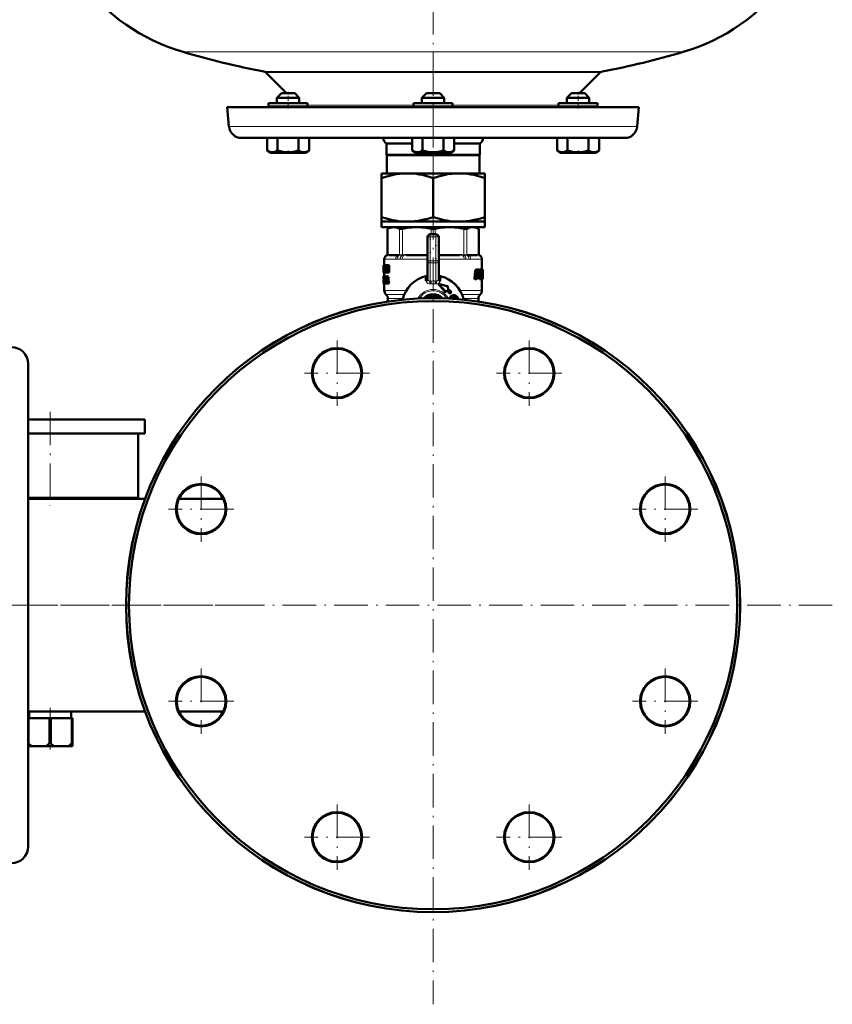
# Model space of a CAD drawing. Extents: x -1976 to 2357, y -1856 to 698.
# Tile 10 of 60: x -1037 to -746, y -377 to -24. Entities that reach past the tile are written whole.
import ezdxf

# ---------------------------------------------------------------- set-up
doc = ezdxf.new("R2010")
doc.units = 0
doc.linetypes.add('DASHDOT', pattern=[18.5, 12, -3, 0.5, -3])

msp = doc.modelspace()

# ---------------------------------------------------------------- linework, layer by layer
at = {"color": 7, "linetype": 'DASHDOT', "lineweight": 18}
for p, q in [((-889.04, 426.63), (-889.04, -77.66)), ((-889.04, -38.81), (-889.04, -84.6)), ((-889.04, -90.84), (-889.04, -376.93)), ((-923.48, -139.03), (-923.48, -162.43)), ((-854.6, -139.03), (-854.6, -162.43)), ((-911.78, -150.73), (-935.18, -150.73)), ((-842.9, -150.73), (-866.3, -150.73)), ((-1026.29, -164.58), (-1026.29, -198.18)), ((-972.19, -187.74), (-972.19, -211.14)), ((-805.89, -187.74), (-805.89, -211.14)), ((-960.49, -199.44), (-983.89, -199.44)), ((-794.19, -199.44), (-817.59, -199.44)), ((-955.12, -233.88), (-1064.28, -233.88)), ((-745.99, -233.88), (-1032.08, -233.88)), ((-972.19, -256.63), (-972.19, -280.03)), ((-805.89, -256.63), (-805.89, -280.03)), ((-960.49, -268.33), (-983.89, -268.33)), ((-794.19, -268.33), (-817.59, -268.33)), ((-923.48, -305.33), (-923.48, -328.73)), ((-854.6, -305.33), (-854.6, -328.73)), ((-911.78, -317.03), (-935.18, -317.03)), ((-842.9, -317.03), (-866.3, -317.03))]:
    msp.add_line(p, q, dxfattribs=at)
at = {"color": 7, "lineweight": 18}
for p, q in [((-978.64, -35.63), (-889.04, -35.63)), ((-889.04, -35.63), (-799.44, -35.63)), ((-889.04, -42.63), (-949.7, -42.63)), ((-948.93, -43.04), (-829.15, -43.04)), ((-828.37, -42.63), (-889.04, -42.63)), ((-948, -54.93), (-947.06, -54.93)), ((-947.06, -54.93), (-934, -54.93)), ((-934, -54.64), (-896.04, -54.64)), ((-896.04, -54.93), (-889.04, -54.93)), ((-889.04, -54.93), (-882.04, -54.93)), ((-882.04, -54.64), (-844.08, -54.64)), ((-844.08, -54.93), (-831.01, -54.93)), ((-831.01, -54.93), (-830.08, -54.93)), ((-962.19, -62.33), (-889.04, -62.33)), ((-889.04, -62.33), (-815.89, -62.33)), ((-905.28, -98.99), (-905.28, -108.28)), ((-901.06, -108.28), (-901.06, -98.99)), ((-899.98, -98.99), (-899.98, -108.28)), ((-891.04, -101.93), (-890.04, -101.93)), ((-890.04, -100.93), (-890.04, -101.93)), ((-890.04, -101.93), (-890.04, -110.52)), ((-888.04, -101.93), (-890.04, -101.93)), ((-889.8, -100.93), (-889.8, -98.99)), ((-888.27, -98.99), (-888.27, -100.93)), ((-888.04, -100.93), (-888.04, -101.93)), ((-888.04, -110.52), (-888.04, -101.93)), ((-888.04, -101.93), (-887.04, -101.93)), ((-878.09, -108.28), (-878.09, -98.99)), ((-877.01, -98.99), (-877.01, -108.28)), ((-872.79, -108.28), (-872.79, -98.99)), ((-905.43, -108.47), (-905.56, -108.48)), ((-905.43, -108.29), (-905.3, -108.28)), ((-905.41, -108.47), (-905.43, -108.47)), ((-905.15, -108.45), (-905.41, -108.47)), ((-905.3, -108.28), (-905.28, -108.28)), ((-905.28, -108.28), (-904.99, -108.25)), ((-904.69, -108.23), (-901.65, -108.23)), ((-901.2, -108.47), (-901.52, -108.45)), ((-901.36, -108.25), (-901.06, -108.28)), ((-901.17, -108.47), (-901.2, -108.47)), ((-901.06, -108.28), (-901.04, -108.28)), ((-900.03, -108.47), (-900.09, -108.47)), ((-900.03, -108.28), (-899.98, -108.28)), ((-899.33, -108.45), (-900.03, -108.47)), ((-899.98, -108.28), (-899.27, -108.25)), ((-898.56, -108.23), (-891.23, -108.23)), ((-891.04, -108.44), (-891.3, -108.43)), ((-891.23, -108.23), (-891.04, -108.23)), ((-887.04, -108.23), (-886.85, -108.23)), ((-886.77, -108.43), (-887.04, -108.44)), ((-886.85, -108.23), (-879.51, -108.23)), ((-878.8, -108.25), (-878.09, -108.28)), ((-878.04, -108.47), (-878.74, -108.45)), ((-878.09, -108.28), (-878.04, -108.28)), ((-877.99, -108.47), (-878.04, -108.47)), ((-877.03, -108.28), (-877.01, -108.28)), ((-877.01, -108.28), (-876.72, -108.25)), ((-876.87, -108.47), (-876.9, -108.47)), ((-876.55, -108.45), (-876.87, -108.47)), ((-876.42, -108.23), (-873.38, -108.23)), ((-873.09, -108.25), (-872.79, -108.28)), ((-872.66, -108.47), (-872.93, -108.45)), ((-872.79, -108.28), (-872.77, -108.28)), ((-872.77, -108.28), (-872.64, -108.29)), ((-872.64, -108.47), (-872.66, -108.47)), ((-872.51, -108.48), (-872.64, -108.47)), ((-906.52, -109.91), (-906.54, -109.88)), ((-906.46, -109.93), (-902.54, -109.93)), ((-900.89, -109.91), (-901.91, -109.91)), ((-900.17, -109.93), (-891.04, -109.93)), ((-891.04, -110.52), (-890.04, -110.52)), ((-890.04, -110.52), (-888.04, -110.52)), ((-890.04, -110.52), (-890.04, -111.23)), ((-890.04, -117.72), (-890.04, -111.23)), ((-888.04, -111.23), (-890.04, -111.23)), ((-888.04, -110.52), (-888.04, -111.23)), ((-888.04, -110.52), (-887.04, -110.52)), ((-888.04, -111.23), (-888.04, -117.72)), ((-887.04, -109.93), (-877.9, -109.93)), ((-876.16, -109.91), (-877.18, -109.91)), ((-875.54, -109.93), (-871.62, -109.93)), ((-871.54, -109.88), (-871.55, -109.91)), ((-905.41, -113.61), (-905.36, -113.61)), ((-890.04, -117.72), (-889.04, -117.69)), ((-888.54, -117.7), (-888.04, -117.72)), ((-906.54, -121.11), (-898.66, -121.11)), ((-905.95, -122.52), (-899.38, -122.52)), ((-905.87, -122.6), (-899.42, -122.6)), ((-890.48, -122.93), (-887.59, -122.93)), ((-890.48, -122.93), (-890.48, -123.43)), ((-887.59, -122.93), (-887.59, -123.43)), ((-882.4, -122.97), (-882.24, -122.97)), ((-881.35, -123.4), (-881.2, -123.4)), ((-879.41, -121.11), (-871.54, -121.11)), ((-878.69, -122.52), (-872.12, -122.52)), ((-878.66, -122.6), (-872.2, -122.6)), ((-905.29, -124.01), (-899.9, -124.01)), ((-891.9, -123.89), (-891.78, -123.68)), ((-891.78, -123.68), (-891.44, -123.88)), ((-886.29, -123.68), (-886.63, -123.88)), ((-886.29, -123.68), (-886.18, -123.89)), ((-882.89, -123.65), (-882.73, -123.65)), ((-881.01, -123.53), (-880.86, -123.53)), ((-880.72, -123.77), (-880.58, -123.77)), ((-880.53, -124.08), (-880.39, -124.08)), ((-878.17, -124.01), (-872.79, -124.01))]:
    msp.add_line(p, q, dxfattribs=at)
at = {"color": 7, "lineweight": 50}
for p, q in [((-941.54, -50.43), (-948.93, -43.04)), ((-829.15, -43.04), (-836.54, -50.43)), ((-943.4, -50.43), (-945, -52.03)), ((-937.53, -52.03), (-945, -52.03)), ((-945, -53.93), (-945, -52.03)), ((-938.92, -50.43), (-943.4, -50.43)), ((-938.6, -50.43), (-938.92, -50.43)), ((-938.6, -50.43), (-937, -52.03)), ((-937, -52.03), (-937.53, -52.03)), ((-937, -53.93), (-937, -52.03)), ((-891.44, -50.43), (-893.04, -52.03)), ((-892.5, -52.03), (-893.04, -52.03)), ((-893.04, -53.93), (-893.04, -52.03)), ((-885.04, -52.03), (-892.5, -52.03)), ((-891.11, -50.43), (-891.44, -50.43)), ((-886.64, -50.43), (-891.11, -50.43)), ((-886.64, -50.43), (-885.04, -52.03)), ((-885.04, -53.93), (-885.04, -52.03)), ((-839.47, -50.43), (-841.08, -52.03)), ((-837.08, -52.03), (-841.08, -52.03)), ((-841.08, -53.93), (-841.08, -52.03)), ((-837.08, -50.43), (-839.47, -50.43)), ((-834.68, -50.43), (-837.08, -50.43)), ((-833.08, -52.03), (-837.08, -52.03)), ((-834.68, -50.43), (-833.08, -52.03)), ((-833.08, -53.93), (-833.08, -52.03)), ((-833.08, -53.93), (-833.08, -52.03)), ((-962.79, -55.43), (-889.04, -55.43)), ((-962.19, -62.33), (-962.79, -55.43)), ((-947.06, -53.93), (-948, -53.93)), ((-948, -54.93), (-948, -53.93)), ((-934, -53.93), (-947.06, -53.93)), ((-945, -55.43), (-943, -55.43)), ((-943, -55.43), (-939, -55.43)), ((-934, -54.93), (-934, -53.93)), ((-889.04, -53.93), (-896.04, -53.93)), ((-896.04, -54.93), (-896.04, -53.93)), ((-893.04, -55.43), (-885.57, -55.43)), ((-892.5, -55.43), (-887.04, -55.43)), ((-882.04, -53.93), (-889.04, -53.93)), ((-889.04, -55.43), (-815.28, -55.43)), ((-882.04, -54.93), (-882.04, -53.93)), ((-831.01, -53.93), (-844.08, -53.93)), ((-844.08, -54.93), (-844.08, -53.93)), ((-839.08, -55.43), (-841.08, -55.43)), ((-837.08, -55.43), (-833.08, -55.43)), ((-837.08, -55.43), (-835.08, -55.43)), ((-835.08, -55.43), (-833.08, -55.43)), ((-830.08, -53.93), (-831.01, -53.93)), ((-830.08, -53.93), (-830.08, -54.93)), ((-830.08, -54.93), (-830.08, -53.93)), ((-815.28, -55.43), (-815.89, -62.33)), ((-957.7, -66.43), (-889.04, -66.43)), ((-948.5, -66.43), (-948.5, -70.97)), ((-944.75, -66.43), (-944.75, -70.97)), ((-937.24, -66.43), (-937.24, -70.97)), ((-933.49, -66.43), (-933.49, -70.96)), ((-933.48, -66.43), (-933.48, -70.96)), ((-896.55, -66.43), (-896.55, -70.96)), ((-892.79, -66.43), (-892.79, -70.97)), ((-889.04, -66.43), (-820.37, -66.43)), ((-885.29, -66.43), (-885.29, -70.97)), ((-881.53, -66.43), (-881.53, -70.97)), ((-844.59, -66.43), (-844.59, -70.96)), ((-840.84, -66.43), (-840.84, -70.96)), ((-833.33, -66.43), (-833.33, -70.97)), ((-829.58, -66.43), (-829.58, -70.97)), ((-829.57, -66.43), (-829.57, -70.97)), ((-905.79, -68.43), (-896.55, -68.43)), ((-905.79, -68.43), (-905.79, -72.43)), ((-881.53, -68.43), (-872.29, -68.43)), ((-872.29, -72.43), (-872.29, -68.43)), ((-948.5, -70.97), (-948.45, -71)), ((-947.17, -71.73), (-948.5, -70.97)), ((-947.17, -71.73), (-948.5, -70.97)), ((-947.17, -71.73), (-935.65, -71.73)), ((-935.65, -71.73), (-934.82, -71.73)), ((-934.82, -71.73), (-933.48, -70.96)), ((-934.82, -71.73), (-933.49, -70.97)), ((-933.53, -70.99), (-933.48, -70.96)), ((-905.79, -72.43), (-872.29, -72.43)), ((-905.66, -72.65), (-905.79, -72.43)), ((-905.66, -72.65), (-872.41, -72.65)), ((-905.66, -79.13), (-905.66, -72.65)), ((-895.21, -71.73), (-896.54, -70.97)), ((-895.21, -71.73), (-894.38, -71.73)), ((-894.38, -71.73), (-882.86, -71.73)), ((-882.86, -71.73), (-881.54, -70.97)), ((-872.29, -72.43), (-872.41, -72.65)), ((-872.41, -72.65), (-872.41, -79.13)), ((-843.25, -71.73), (-844.59, -70.96)), ((-843.25, -71.73), (-844.58, -70.97)), ((-843.25, -71.73), (-843.04, -71.73)), ((-843.04, -71.73), (-837.08, -71.73)), ((-837.08, -71.73), (-830.9, -71.73)), ((-830.9, -71.73), (-829.58, -70.97)), ((-830.9, -71.73), (-829.58, -70.97)), ((-829.62, -70.99), (-829.57, -70.97)), ((-907.54, -79.13), (-907.54, -80.79)), ((-907.54, -79.13), (-898.29, -79.13)), ((-907.54, -94.78), (-907.54, -80.79)), ((-898.29, -79.13), (-889.04, -79.13)), ((-889.04, -79.13), (-879.79, -79.13)), ((-889.04, -80.79), (-889.04, -94.78)), ((-879.79, -79.13), (-870.54, -79.13)), ((-870.54, -80.79), (-870.54, -79.13)), ((-870.54, -94.78), (-870.54, -80.79)), ((-907.54, -94.78), (-907.54, -96.43)), ((-870.54, -96.43), (-870.54, -94.78)), ((-907.54, -96.43), (-898.29, -96.43)), ((-907.54, -96.43), (-907.54, -98.43)), ((-907.54, -98.43), (-889.04, -98.43)), ((-904.34, -98.43), (-905.43, -99.07)), ((-904.34, -98.43), (-903.17, -98.43)), ((-903.17, -98.43), (-894.89, -98.43)), ((-898.29, -96.43), (-889.04, -96.43)), ((-894.89, -98.43), (-883.18, -98.43)), ((-889.04, -96.43), (-879.79, -96.43)), ((-889.04, -98.43), (-870.54, -98.43)), ((-883.18, -98.43), (-874.9, -98.43)), ((-879.79, -96.43), (-870.54, -96.43)), ((-874.9, -98.43), (-873.74, -98.43)), ((-873.74, -98.43), (-872.64, -99.07)), ((-870.54, -96.43), (-870.54, -98.43)), ((-905.28, -98.99), (-905.43, -99.07)), ((-905.43, -108.29), (-905.43, -99.07)), ((-891.04, -110.52), (-891.04, -101.93)), ((-890.04, -100.93), (-888.04, -100.93)), ((-887.04, -101.93), (-887.04, -110.52)), ((-872.64, -99.07), (-872.79, -98.99)), ((-872.64, -108.29), (-872.64, -99.07)), ((-901.84, -108.43), (-904.88, -108.43)), ((-891.3, -108.43), (-898.63, -108.43)), ((-879.44, -108.43), (-886.77, -108.43)), ((-873.2, -108.43), (-876.24, -108.43)), ((-906.82, -112.04), (-906.84, -112.18)), ((-906.84, -112.18), (-906.84, -113.26)), ((-906.82, -112.04), (-906.81, -112.04)), ((-906.81, -112.04), (-906.66, -112.04)), ((-906.81, -114.62), (-906.81, -112.04)), ((-906.76, -112.51), (-906.76, -113.09)), ((-906.76, -112.51), (-906.66, -112.51)), ((-906.36, -112.04), (-906.66, -112.04)), ((-906.66, -112.04), (-906.66, -112.51)), ((-906.36, -112.51), (-906.66, -112.51)), ((-906.54, -109.88), (-906.54, -112.04)), ((-906.46, -112.51), (-906.46, -113.09)), ((-906.36, -112.04), (-906.36, -112.51)), ((-906.35, -112.04), (-906.1, -112.04)), ((-906.35, -112.49), (-906.35, -112.04)), ((-906.35, -112.49), (-906.3, -112.49)), ((-906.3, -114.17), (-906.3, -112.49)), ((-906.16, -112.49), (-906.16, -114.17)), ((-906.16, -112.49), (-906.1, -112.49)), ((-906.1, -112.04), (-905.97, -112.04)), ((-906.1, -112.04), (-906.1, -112.49)), ((-906.1, -112.49), (-905.97, -112.49)), ((-905.97, -112.04), (-905.77, -112.04)), ((-905.97, -114.62), (-905.97, -112.04)), ((-905.8, -112.79), (-905.8, -112.79)), ((-905.77, -112.04), (-905.45, -112.04)), ((-905.45, -112.04), (-905.36, -112.44)), ((-905.36, -112.04), (-905.15, -112.04)), ((-905.36, -113.47), (-905.36, -112.04)), ((-905.15, -112.04), (-904.81, -112.04)), ((-905.15, -112.04), (-905.15, -114.62)), ((-904.81, -112.04), (-904.81, -114.62)), ((-891.04, -117.16), (-891.04, -110.52)), ((-887.04, -117.16), (-887.04, -110.52)), ((-871.54, -109.88), (-871.54, -113.59)), ((-906.84, -113.26), (-906.84, -113.31)), ((-906.84, -113.31), (-906.84, -113.37)), ((-906.84, -113.37), (-906.84, -114.44)), ((-906.84, -114.26), (-906.84, -114.44)), ((-906.84, -114.26), (-906.81, -114.26)), ((-906.83, -116.01), (-906.84, -116.08)), ((-906.84, -116.08), (-906.84, -116.62)), ((-906.84, -116.08), (-906.79, -116.08)), ((-906.83, -113.3), (-906.81, -113.3)), ((-906.83, -116.01), (-906.77, -116.01)), ((-906.82, -114.62), (-906.81, -114.62)), ((-906.82, -115.98), (-906.74, -115.98)), ((-906.81, -114.62), (-906.66, -114.62)), ((-906.76, -113.09), (-906.67, -113.09)), ((-906.76, -113.56), (-906.76, -114.15)), ((-906.76, -113.56), (-906.67, -113.56)), ((-906.76, -114.15), (-906.66, -114.15)), ((-906.74, -115.98), (-906.44, -115.98)), ((-906.7, -116.01), (-906.4, -116.01)), ((-906.37, -113.09), (-906.67, -113.09)), ((-906.67, -113.09), (-906.67, -113.56)), ((-906.37, -113.56), (-906.67, -113.56)), ((-906.67, -116.08), (-906.67, -116.62)), ((-906.67, -116.08), (-906.51, -116.08)), ((-906.35, -114.15), (-906.66, -114.15)), ((-906.66, -114.15), (-906.66, -114.62)), ((-906.35, -114.62), (-906.66, -114.62)), ((-906.54, -114.62), (-906.54, -115.98)), ((-906.51, -116.03), (-906.29, -116.03)), ((-906.51, -116.48), (-906.51, -116.03)), ((-906.46, -113.56), (-906.46, -114.15)), ((-906.4, -116.01), (-906.39, -116.03)), ((-906.37, -113.09), (-906.37, -113.56)), ((-906.35, -114.15), (-906.35, -114.62)), ((-906.35, -114.17), (-906.3, -114.17)), ((-906.35, -114.62), (-906.35, -114.17)), ((-906.35, -114.62), (-906.1, -114.62)), ((-906.29, -116.03), (-905.98, -116.03)), ((-906.29, -116.03), (-906.29, -116.48)), ((-906.16, -114.17), (-906.1, -114.17)), ((-906.1, -114.17), (-905.97, -114.17)), ((-906.1, -114.17), (-906.1, -114.62)), ((-906.1, -114.62), (-905.97, -114.62)), ((-905.98, -116.03), (-905.98, -116.48)), ((-905.97, -114.62), (-905.8, -114.62)), ((-905.8, -113.2), (-905.8, -114.62)), ((-905.8, -114.62), (-905.48, -114.62)), ((-905.74, -116.03), (-905.5, -116.03)), ((-905.17, -116.03), (-905.5, -116.03)), ((-905.48, -114.22), (-905.48, -114.62)), ((-905.41, -113.61), (-905.36, -113.82)), ((-905.38, -114.62), (-905.15, -114.62)), ((-905.36, -113.82), (-905.36, -113.82)), ((-905.15, -114.62), (-904.81, -114.62)), ((-891.67, -116), (-891.62, -116.2)), ((-891.6, -117.64), (-891.62, -116.2)), ((-886.45, -116.2), (-886.49, -116.18)), ((-886.45, -116.2), (-886.47, -117.64)), ((-886.45, -116.2), (-886.4, -116)), ((-873.96, -114.28), (-874.18, -116.71)), ((-873.92, -114.01), (-873.57, -114.01)), ((-873.84, -113.79), (-873.49, -113.79)), ((-873.62, -114.28), (-873.83, -116.71)), ((-873.73, -113.64), (-873.39, -113.64)), ((-873.62, -113.59), (-873.28, -113.59)), ((-873.37, -116.83), (-873.17, -114.51)), ((-873.31, -116.12), (-873.09, -116.12)), ((-873.28, -113.59), (-872.41, -113.59)), ((-873.28, -115.79), (-873.19, -115.79)), ((-873.27, -115.65), (-873.18, -115.65)), ((-873.25, -115.44), (-873.08, -115.44)), ((-873.18, -115.65), (-873.19, -115.79)), ((-873.13, -114.35), (-873.06, -114.28)), ((-873.07, -115.37), (-873.13, -115.44)), ((-873.09, -116.12), (-872.6, -116.12)), ((-873.08, -115.44), (-872.8, -115.44)), ((-873.07, -115.37), (-872.74, -115.37)), ((-873.06, -114.28), (-872.71, -114.28)), ((-873.04, -114.28), (-872.98, -114.35)), ((-872.97, -114.51), (-873.03, -115.2)), ((-873.03, -115.2), (-872.7, -115.2)), ((-872.98, -114.35), (-872.66, -114.35)), ((-872.97, -114.51), (-872.65, -114.51)), ((-872.74, -115.37), (-872.8, -115.44)), ((-872.71, -114.28), (-872.66, -114.35)), ((-872.65, -114.51), (-872.7, -115.2)), ((-872.45, -116.01), (-872.5, -116.71)), ((-872.31, -115.43), (-872.23, -114.28)), ((-872.24, -113.59), (-872.3, -113.7)), ((-872.26, -113.8), (-872, -113.8)), ((-872.24, -113.59), (-871.92, -113.59)), ((-871.92, -113.59), (-871.35, -113.59)), ((-871.8, -115.89), (-871.83, -116.71)), ((-871.8, -115.88), (-871.8, -115.89)), ((-871.8, -115.89), (-871.5, -115.89)), ((-871.79, -115.66), (-871.66, -115.66)), ((-871.79, -115.73), (-871.5, -115.73)), ((-871.77, -115.33), (-871.71, -115.33)), ((-871.76, -115.19), (-871.71, -115.19)), ((-871.75, -114.91), (-871.47, -114.91)), ((-871.75, -114.97), (-871.65, -114.97)), ((-871.74, -114.74), (-871.45, -114.74)), ((-871.73, -114.51), (-871.44, -114.51)), ((-871.71, -114.35), (-871.45, -114.35)), ((-871.71, -115.19), (-871.71, -115.33)), ((-871.67, -114.28), (-871.48, -114.28)), ((-871.66, -115.66), (-871.53, -115.66)), ((-871.65, -114.97), (-871.5, -114.97)), ((-871.54, -113.59), (-871.33, -113.59)), ((-871.53, -115.66), (-871.5, -115.73)), ((-871.5, -115.89), (-871.53, -116.71)), ((-871.48, -114.28), (-871.45, -114.35)), ((-871.44, -114.51), (-871.45, -114.74)), ((-871.37, -113.59), (-871.24, -113.59)), ((-871.32, -113.65), (-871.35, -113.59)), ((-871.35, -116.83), (-871.33, -115.84)), ((-871.33, -115.26), (-871.32, -115.09)), ((-871.33, -115.54), (-871.33, -115.38)), ((-871.3, -113.8), (-871.24, -113.8)), ((-871.3, -114.8), (-871.29, -114.28)), ((-871.24, -113.59), (-871.24, -113.59)), ((-871.24, -113.59), (-871.24, -116.92)), ((-906.84, -116.62), (-906.82, -116.62)), ((-906.83, -117.23), (-906.84, -117.4)), ((-906.84, -117.4), (-906.84, -117.61)), ((-906.84, -117.4), (-906.79, -117.4)), ((-906.84, -117.61), (-906.84, -117.88)), ((-906.84, -117.61), (-906.76, -117.61)), ((-906.84, -117.88), (-906.84, -118.25)), ((-906.84, -117.88), (-906.73, -117.88)), ((-906.84, -118.25), (-906.83, -118.48)), ((-906.84, -118.25), (-906.82, -118.25)), ((-906.82, -117.1), (-906.83, -117.23)), ((-906.83, -117.23), (-906.81, -117.23)), ((-906.83, -118.48), (-906.82, -118.48)), ((-906.83, -118.62), (-906.81, -118.65)), ((-906.83, -118.62), (-906.8, -118.62)), ((-906.81, -116.98), (-906.82, -117)), ((-906.82, -117), (-906.82, -117.1)), ((-906.82, -117.1), (-906.81, -117.1)), ((-906.82, -118.51), (-906.82, -117.93)), ((-906.82, -117.93), (-906.73, -117.93)), ((-906.81, -118.65), (-906.54, -118.65)), ((-906.8, -118.13), (-906.74, -118.13)), ((-906.77, -116.51), (-906.78, -116.59)), ((-906.78, -116.59), (-906.78, -116.7)), ((-906.78, -116.59), (-906.67, -116.59)), ((-906.78, -116.7), (-906.77, -116.82)), ((-906.78, -116.7), (-906.48, -116.7)), ((-906.76, -117.59), (-906.78, -117.5)), ((-906.77, -116.51), (-906.69, -116.51)), ((-906.77, -116.82), (-906.77, -116.91)), ((-906.77, -116.82), (-906.47, -116.82)), ((-906.77, -116.91), (-906.75, -117)), ((-906.77, -116.91), (-906.47, -116.91)), ((-906.77, -118.65), (-906.47, -118.65)), ((-906.76, -116.46), (-906.72, -116.46)), ((-906.74, -117.69), (-906.76, -117.59)), ((-906.75, -117), (-906.73, -117.1)), ((-906.75, -117), (-906.47, -117)), ((-906.73, -117.8), (-906.74, -117.69)), ((-906.74, -118.12), (-906.73, -118.04)), ((-906.73, -117.1), (-906.7, -117.23)), ((-906.73, -117.1), (-906.47, -117.1)), ((-906.73, -118.04), (-906.73, -117.94)), ((-906.73, -118.62), (-906.43, -118.62)), ((-906.69, -116.54), (-906.7, -116.48)), ((-906.7, -117.23), (-906.47, -117.23)), ((-906.67, -116.62), (-906.69, -116.54)), ((-906.69, -118.48), (-906.51, -118.48)), ((-906.68, -117.4), (-906.47, -117.4)), ((-906.67, -116.62), (-906.47, -116.62)), ((-906.66, -117.61), (-906.47, -117.61)), ((-906.66, -118.25), (-906.51, -118.25)), ((-906.65, -117.88), (-906.47, -117.88)), ((-906.54, -118.65), (-906.54, -121.11)), ((-906.51, -116.48), (-906.47, -116.48)), ((-906.51, -118.16), (-906.47, -118.16)), ((-906.51, -118.61), (-906.51, -118.16)), ((-906.51, -118.61), (-906.29, -118.61)), ((-906.48, -116.62), (-906.48, -116.7)), ((-906.48, -116.7), (-906.47, -116.82)), ((-906.47, -118.16), (-906.47, -116.48)), ((-906.47, -116.82), (-906.47, -116.91)), ((-906.42, -118.61), (-906.43, -118.62)), ((-906.34, -116.48), (-906.34, -118.16)), ((-906.34, -116.48), (-906.29, -116.48)), ((-906.34, -118.16), (-906.29, -118.16)), ((-906.29, -116.48), (-905.98, -116.48)), ((-906.29, -118.16), (-905.98, -118.16)), ((-906.29, -118.16), (-906.29, -118.61)), ((-906.29, -118.61), (-906.03, -118.61)), ((-906.03, -116.48), (-906.03, -118.16)), ((-906.03, -118.61), (-905.84, -118.61)), ((-905.98, -118.16), (-905.98, -118.17)), ((-905.78, -118.04), (-905.84, -118.61)), ((-905.52, -118.61), (-905.84, -118.61)), ((-905.78, -118.04), (-905.46, -118.04)), ((-905.74, -117.59), (-905.64, -116.71)), ((-905.74, -117.59), (-905.51, -117.59)), ((-905.64, -116.71), (-905.61, -116.71)), ((-905.63, -116.49), (-905.62, -116.49)), ((-905.61, -116.72), (-905.51, -117.59)), ((-905.46, -118.04), (-905.52, -118.61)), ((-905.39, -118.61), (-905.46, -118.04)), ((-905.39, -118.61), (-905.14, -118.61)), ((-904.81, -118.61), (-905.14, -118.61)), ((-891.04, -116.46), (-891.04, -116.46)), ((-887.05, -118.83), (-887.06, -118.83)), ((-887.06, -118.83), (-887.01, -119.09)), ((-887.04, -116.46), (-887.04, -116.46)), ((-883.93, -120.23), (-883.69, -119.6)), ((-874.18, -116.71), (-873.83, -116.71)), ((-874.08, -117.05), (-873.73, -117.05)), ((-873.73, -117.05), (-873.47, -117.05)), ((-872.5, -116.71), (-872.19, -116.71)), ((-872.42, -117.05), (-872.11, -117.05)), ((-872.11, -117.05), (-871.92, -117.05)), ((-871.83, -116.71), (-871.53, -116.71)), ((-871.79, -117.05), (-871.48, -117.05)), ((-871.54, -117.05), (-871.54, -121.11)), ((-871.48, -117.05), (-871.38, -117.05)), ((-871.38, -117.05), (-871.26, -117.05)), ((-871.35, -116.71), (-871.28, -116.71)), ((-871.26, -117.05), (-871.24, -117.05)), ((-871.24, -117.05), (-871.24, -116.92)), ((-905.87, -122.6), (-905.95, -122.52)), ((-887.59, -123.43), (-890.48, -123.43)), ((-884.69, -121.72), (-884.52, -121.72)), ((-884.21, -120.94), (-884.52, -121.72)), ((-882.93, -122.23), (-883.1, -122.23)), ((-882.42, -121.73), (-882.93, -122.23)), ((-881.76, -122.82), (-881.61, -122.82)), ((-881.55, -123.38), (-881.46, -123.37)), ((-872.2, -122.6), (-872.12, -122.52)), ((-905.58, -125.1), (-905.56, -124.9)), ((-905.56, -124.9), (-905.47, -124.9)), ((-905.47, -124.9), (-905.16, -124.9)), ((-905.47, -124.9), (-905.42, -125.08)), ((-905.29, -124.01), (-905.29, -124.9)), ((-905.16, -124.9), (-905.12, -125.03)), ((-872.79, -124.01), (-872.79, -125.06)), ((-1034.19, -275.35), (-1034.19, -147.38)), ((-1034.19, -167.38), (-1026.29, -167.38)), ((-1026.29, -167.38), (-992.29, -167.38)), ((-992.29, -167.38), (-992.29, -172.38)), ((-1034.19, -172.38), (-1026.29, -172.38)), ((-1026.29, -172.38), (-992.29, -172.38)), ((-994.79, -172.38), (-994.79, -195.38)), ((-1034.2, -195.38), (-1026.29, -195.38)), ((-992.28, -195.83), (-1034.19, -195.83)), ((-1026.29, -195.38), (-994.79, -195.38)), ((-964.21, -195.83), (-980.16, -195.83)), ((-992.28, -271.93), (-1034.19, -271.93)), ((-1034.19, -274.38), (-1034.04, -274.38)), ((-1034.04, -274.38), (-1034.04, -283.38)), ((-1026.53, -274.38), (-1034.04, -274.38)), ((-1033.79, -271.93), (-1033.79, -274.38)), ((-1026.53, -274.38), (-1026.53, -283.38)), ((-1026.53, -274.38), (-1026.04, -274.38)), ((-1026.04, -274.38), (-1026.04, -283.38)), ((-1018.53, -274.38), (-1026.04, -274.38)), ((-1018.79, -271.93), (-1018.79, -274.38)), ((-1018.53, -274.38), (-1018.53, -283.38)), ((-1018.53, -274.38), (-1018.29, -274.38)), ((-1018.29, -274.38), (-1018.29, -283.38)), ((-964.21, -271.93), (-980.16, -271.93)), ((-1034.19, -320.38), (-1034.19, -275.35)), ((-1034.19, -283.38), (-1034.04, -283.38)), ((-1034.19, -284.38), (-1032.83, -284.38)), ((-1027.74, -284.38), (-1032.83, -284.38)), ((-1027.74, -284.38), (-1024.83, -284.38)), ((-1026.53, -283.38), (-1026.04, -283.38)), ((-1019.74, -284.38), (-1024.83, -284.38)), ((-1019.74, -284.38), (-1018.29, -284.38)), ((-1018.53, -283.38), (-1018.29, -283.38)), ((-1018.29, -284.38), (-1018.29, -283.38))]:
    msp.add_line(p, q, dxfattribs=at)
at = {"color": 7, "linetype": 'DASHDOT', "lineweight": 18, "ltscale": 0.15}
for p, q in [((-941, -55.93), (-941, -49.93)), ((-837.08, -55.93), (-837.08, -49.93))]:
    msp.add_line(p, q, dxfattribs=at)
at = {"color": 7, "linetype": 'DASHDOT', "lineweight": 18, "ltscale": 0.02298}
msp.add_line((-941, -71.81), (-941, -70.89), dxfattribs=at)
at = {"color": 7, "linetype": 'DASHDOT', "lineweight": 18, "ltscale": 0.023199}
msp.add_line((-837.08, -71.81), (-837.08, -70.88), dxfattribs=at)
at = {"color": 7, "linetype": 'DASHDOT', "lineweight": 18, "ltscale": 0.109586}
msp.add_line((-889.04, -98.8), (-889.04, -94.42), dxfattribs=at)
at = {"color": 7, "linetype": 'DASHDOT', "lineweight": 18, "ltscale": 0.059999}
for p, q in [((-890.24, -101.93), (-887.84, -101.93)), ((-890.24, -110.52), (-887.84, -110.52))]:
    msp.add_line(p, q, dxfattribs=at)
at = {"color": 7, "linetype": 'DASHDOT', "lineweight": 18, "ltscale": 0.257574}
msp.add_line((-890.04, -111.38), (-890.04, -101.08), dxfattribs=at)
at = {"color": 7, "linetype": 'DASHDOT', "lineweight": 18, "ltscale": 0.257589}
msp.add_line((-888.04, -101.08), (-888.04, -111.38), dxfattribs=at)
at = {"color": 7, "linetype": 'DASHDOT', "lineweight": 18, "ltscale": 0.012097}
msp.add_line((-891.68, -123.5), (-891.92, -123.92), dxfattribs=at)
at = {"color": 7, "linetype": 'DASHDOT', "lineweight": 18, "ltscale": 0.086617}
msp.add_line((-887.3, -122.93), (-890.77, -122.93), dxfattribs=at)
at = {"color": 7, "linetype": 'DASHDOT', "lineweight": 18, "ltscale": 0.002353}
msp.add_line((-889.04, -122.61), (-889.04, -122.51), dxfattribs=at)
at = {"color": 7, "linetype": 'DASHDOT', "lineweight": 18, "ltscale": 0.012082}
msp.add_line((-886.16, -123.92), (-886.4, -123.5), dxfattribs=at)
at = {"color": 7, "linetype": 'DASHDOT', "lineweight": 18, "ltscale": 0.031343}
msp.add_line((-889.04, -123.91), (-889.04, -125.16), dxfattribs=at)
at = {"color": 7, "linetype": 'DASHDOT', "lineweight": 18, "ltscale": 0.373523}
msp.add_line((-1026.29, -270.69), (-1026.29, -285.63), dxfattribs=at)
at = {"color": 7, "lineweight": 50}
for points in [[(-948.5, -70.97), (-948.02, -71.22), (-947.55, -71.4), (-947.13, -71.5), (-946.71, -71.55), (-946.08, -71.5), (-945.44, -71.31), (-944.75, -70.97)], [(-944.75, -70.97), (-943.79, -71.22), (-942.86, -71.4), (-942.01, -71.5), (-941.18, -71.55), (-939.92, -71.5), (-938.63, -71.31), (-937.24, -70.97)], [(-937.24, -70.97), (-936.76, -71.22), (-936.3, -71.4), (-935.87, -71.5), (-935.37, -71.55)], [(-935.37, -71.55), (-934.78, -71.49), (-934.18, -71.3), (-933.49, -70.96)], [(-896.55, -70.96), (-896.07, -71.21), (-895.6, -71.39), (-895.18, -71.5), (-894.67, -71.55)], [(-894.67, -71.55), (-894.08, -71.49), (-893.49, -71.31), (-892.79, -70.97)], [(-892.79, -70.97), (-891.83, -71.22), (-890.9, -71.4), (-890.06, -71.5), (-889.22, -71.55), (-887.96, -71.5), (-886.68, -71.31), (-885.29, -70.97)], [(-885.29, -70.97), (-884.81, -71.22), (-884.34, -71.4), (-883.92, -71.5), (-883.5, -71.55), (-882.87, -71.5), (-882.23, -71.31), (-881.53, -70.97)], [(-843.58, -71.41), (-842.95, -71.53), (-842.33, -71.52), (-841.97, -71.45), (-841.6, -71.33), (-840.84, -70.96)], [(-840.84, -70.96), (-839.88, -71.21), (-838.94, -71.39), (-838.1, -71.5), (-837.08, -71.55)], [(-837.08, -71.55), (-835.91, -71.49), (-834.72, -71.31), (-833.33, -70.97)], [(-833.33, -70.97), (-832.85, -71.22), (-832.38, -71.4), (-831.96, -71.5), (-831.54, -71.55), (-830.91, -71.5), (-830.27, -71.31), (-829.58, -70.97)], [(-907.54, -80.79), (-905.61, -80.2), (-903.69, -79.73), (-902.24, -79.45), (-900.8, -79.26), (-899.36, -79.16), (-898.29, -79.13)], [(-898.29, -79.13), (-896.68, -79.19), (-895.06, -79.35), (-894, -79.51), (-892.93, -79.71), (-890.78, -80.25), (-889.04, -80.79)], [(-889.04, -80.79), (-887.11, -80.2), (-885.19, -79.73), (-883.74, -79.45), (-882.3, -79.26), (-880.86, -79.16), (-879.79, -79.13)], [(-879.79, -79.13), (-878.18, -79.19), (-876.56, -79.35), (-875.5, -79.51), (-874.43, -79.71), (-872.28, -80.25), (-870.54, -80.79)], [(-898.29, -96.43), (-899.9, -96.38), (-901.51, -96.22), (-902.57, -96.06), (-903.64, -95.85), (-905.79, -95.32), (-907.54, -94.78)], [(-889.04, -94.78), (-890.96, -95.37), (-892.88, -95.84), (-894.33, -96.11), (-895.78, -96.3), (-897.21, -96.41), (-898.29, -96.43)], [(-879.79, -96.43), (-881.4, -96.38), (-883.01, -96.22), (-884.07, -96.06), (-885.14, -95.85), (-887.29, -95.32), (-889.04, -94.78)], [(-870.54, -94.78), (-872.46, -95.37), (-874.38, -95.84), (-875.83, -96.11), (-877.28, -96.3), (-878.71, -96.41), (-879.79, -96.43)], [(-903.17, -98.43), (-903.81, -98.49), (-904.44, -98.64), (-904.86, -98.79), (-905.28, -98.99)], [(-901.06, -98.99), (-901.8, -98.67), (-902.49, -98.49), (-903.17, -98.43)], [(-894.89, -98.43), (-896.61, -98.5), (-898.38, -98.7), (-899.98, -98.99)], [(-889.8, -98.99), (-891.57, -98.67), (-893.25, -98.49), (-894.89, -98.43)], [(-883.18, -98.43), (-884.9, -98.5), (-886.67, -98.7), (-888.27, -98.99)], [(-878.09, -98.99), (-879.86, -98.67), (-881.54, -98.49), (-883.18, -98.43)], [(-874.9, -98.43), (-875.61, -98.5), (-876.35, -98.7), (-877.01, -98.99)], [(-872.79, -98.99), (-873.49, -98.69), (-874.2, -98.5), (-874.9, -98.43)], [(-899.98, -98.99), (-900.52, -99.06), (-900.92, -99.04), (-901.06, -98.99)], [(-877.01, -98.99), (-877.15, -99.04), (-877.34, -99.06), (-877.81, -99.04), (-878.09, -98.99)], [(-906.84, -114.44), (-906.83, -114.57), (-906.82, -114.62)], [(-906.78, -116.03), (-906.76, -115.99), (-906.74, -115.98)], [(-891.62, -116.2), (-891.38, -116.15), (-891.25, -116.18), (-891.15, -116.23), (-891.07, -116.33), (-891.04, -116.46)], [(-873.19, -115.79), (-873.18, -115.97), (-873.16, -116.05), (-873.13, -116.1), (-873.09, -116.12)], [(-873.08, -115.44), (-873.15, -115.5), (-873.18, -115.65)], [(-871.92, -113.59), (-871.97, -113.65), (-872, -113.8)], [(-871.73, -114.49), (-871.71, -114.35), (-871.67, -114.28)], [(-871.65, -114.97), (-871.69, -115.03), (-871.71, -115.19)], [(-871.71, -115.33), (-871.69, -115.6), (-871.68, -115.64), (-871.66, -115.66)], [(-871.47, -114.91), (-871.48, -114.95), (-871.49, -114.96), (-871.5, -114.97)], [(-906.8, -118.13), (-906.78, -118.18), (-906.77, -118.2)], [(-891.6, -117.64), (-891.43, -117.6), (-891.27, -117.52), (-891.14, -117.42), (-891.06, -117.29), (-891.04, -117.17)], [(-886.47, -117.64), (-886.64, -117.6), (-886.8, -117.52), (-886.93, -117.42), (-887.01, -117.29), (-887.04, -117.17)], [(-884.69, -121.72), (-885.57, -120.59), (-886.51, -119.56), (-887.01, -119.09)], [(-874.18, -116.71), (-874.17, -116.89), (-874.14, -117), (-874.12, -117.03), (-874.08, -117.05)], [(-873.83, -116.71), (-873.82, -116.89), (-873.79, -117), (-873.77, -117.03), (-873.73, -117.05)], [(-873.47, -117.05), (-873.4, -116.98), (-873.37, -116.83)], [(-872.5, -116.71), (-872.5, -116.85), (-872.46, -117.01), (-872.45, -117.03), (-872.42, -117.05)], [(-872.19, -116.71), (-872.18, -116.85), (-872.15, -117.01), (-872.13, -117.03), (-872.11, -117.05)], [(-871.92, -117.05), (-871.88, -116.99), (-871.85, -116.83)], [(-871.83, -116.71), (-871.82, -116.99), (-871.79, -117.05)], [(-871.53, -116.71), (-871.53, -116.81), (-871.51, -117.01), (-871.49, -117.04), (-871.48, -117.05)], [(-871.38, -117.05), (-871.35, -116.87), (-871.35, -116.83)], [(-871.28, -116.71), (-871.27, -117.01), (-871.26, -117.04), (-871.26, -117.05)], [(-882.89, -123.65), (-882.77, -123.31), (-882.54, -123.06), (-882.4, -122.97)], [(-882.73, -123.65), (-882.67, -123.43), (-882.57, -123.24), (-882.42, -123.09), (-882.24, -122.97)], [(-882.35, -123.93), (-882.28, -123.76), (-882.18, -123.62), (-881.99, -123.48)]]:
    msp.add_lwpolyline(points, dxfattribs=at)
at = {"color": 7, "lineweight": 18}
for points in [[(-901.04, -108.28), (-900.53, -108.29), (-900.03, -108.28)], [(-878.04, -108.28), (-877.34, -108.29), (-877.03, -108.28)], [(-889.98, -118.7), (-890.48, -118.68), (-890.94, -118.54), (-891.22, -118.37), (-891.44, -118.15), (-891.56, -117.91), (-891.6, -117.64)], [(-888.09, -118.7), (-888.85, -118.68), (-889.6, -118.68), (-889.98, -118.7)], [(-886.47, -117.64), (-886.52, -117.92), (-886.65, -118.17), (-886.87, -118.39), (-887.14, -118.54), (-887.6, -118.68), (-888.09, -118.7)]]:
    msp.add_lwpolyline(points, dxfattribs=at)
at = {"color": 7, "lineweight": 50}
for centre, radius in [((-889.04, -233.88), 110.03), ((-889.04, -233.88), 110), ((-889.04, -233.88), 109), ((-923.48, -150.73), 9), ((-923.48, -150.73), 8.75), ((-854.6, -150.73), 9), ((-854.6, -150.73), 8.75), ((-972.19, -199.44), 9), ((-805.89, -199.44), 9), ((-972.19, -199.44), 8.75), ((-805.89, -199.44), 8.75), ((-972.19, -268.33), 9), ((-972.19, -268.33), 8.75), ((-805.89, -268.33), 9), ((-805.89, -268.33), 8.75), ((-923.48, -317.03), 9), ((-923.48, -317.03), 8.75), ((-854.6, -317.03), 9), ((-854.6, -317.03), 8.75)]:
    msp.add_circle(centre, radius, dxfattribs=at)
for centre, radius, start, end in [((-959.04, 31.57), 70, 180, 253.7398), ((-819.04, 31.57), 70, 286.2602, 360), ((-889.04, 271.57), 320, 253.7398, 259.0714), ((-889.04, 271.57), 320, 280.9286, 286.2602), ((-949.99, -44.1), 1.5, 45, 79.0714), ((-828.08, -44.1), 1.5, 100.9286, 135), ((-948.5, -54.93), 0.5, 270, 360), ((-933.5, -54.93), 0.5, 180, 270), ((-896.54, -54.93), 0.5, 270, 360), ((-881.54, -54.93), 0.5, 180, 270), ((-844.57, -54.93), 0.5, 270, 360), ((-829.58, -54.93), 0.5, 180, 270), ((-957.7, -61.93), 4.5, 185, 270), ((-820.37, -61.93), 4.5, 270, 355), ((-904.63, -66.43), 2.31, 180, 240), ((-873.44, -66.43), 2.31, 300, 360), ((-842.16, -66.88), 4.75, 239.2257, 252.5363), ((-890.04, -101.93), 1, 90, 180), ((-889.05, -95.34), 3.73, 258.3238, 270.1707), ((-889.03, -95.34), 3.73, 269.8321, 281.6725), ((-888.04, -101.93), 1, 0, 90), ((-905.04, -109.88), 1.5, 110.5177, 180), ((-905.63, -108.29), 0.2, 290.5165, 359.9999), ((-872.44, -108.29), 0.2, 180.0001, 249.4835), ((-873.04, -109.88), 1.5, 359.9834, 69.4823), ((-966.4, -113.32), 59.58, 0.0165, 1.0927), ((-919.12, -113.14), 13.33, 359.7204, 1.5136), ((-901.39, -112.01), 4.48, 190.0104, 192.7994), ((-853.99, -100.97), 52.95, 192.0714, 193.8139), ((-962.35, -113.28), 55.53, 358.9821, 359.9746), ((-906.81, -116), 0.0248, 125.531, 190.0323), ((-894.33, -116.72), 12.49, 178.5631, 180.1555), ((-902.96, -116.48), 3.85, 175.2413, 178.8012), ((-906.11, -116.21), 0.687, 164.8283, 176.5088), ((-906.73, -116.46), 0.0244, 106.4853, 170.0826), ((-906.75, -116.03), 0.0529, 31.7651, 83.5666), ((-906.74, -116.46), 0.0251, 33.1999, 78.8476), ((-906.94, -116.17), 0.287, 17.5379, 34.226), ((-906.45, -116.03), 0.053, 31.7591, 83.5615), ((-750.79, -134.84), 156.09, 173.0783, 174.0305), ((-854.47, -101.89), 52.48, 192.226, 194.0417), ((-735.08, -93.8), 171.86, 187.4325, 188.3), ((-898, -113.54), 7.36, 179.4536, 182.2095), ((-739.39, -93.97), 167.24, 187.5802, 188.472), ((-889.04, -126.93), 11.25, 103.5334, 166.9714), ((-888.97, -127.26), 11.58, 100.2895, 103.4877), ((-889.11, -127.26), 11.58, 76.512, 79.7106), ((-886.71, -116.46), 0.322, 156.4258, 178.4255), ((-886.75, -116.46), 0.287, 126.1882, 155.079), ((-886.7, -116.53), 0.38, 96.3363, 125.445), ((-889.04, -126.93), 11.25, 13.0283, 76.4663), ((-872.43, -114.4), 1.54, 165.5109, 175.6995), ((-872.79, -114.3), 1.17, 154.2079, 165.6194), ((-873.33, -114.04), 0.571, 135.6429, 154.0272), ((-873.61, -113.75), 0.163, 93.6909, 138.2675), ((-872.03, -114.4), 1.59, 165.9006, 175.7281), ((-872.42, -114.3), 1.19, 154.7161, 165.9308), ((-872.98, -114.04), 0.572, 136.3208, 154.5448), ((-873.27, -113.75), 0.158, 93.9134, 139.1034), ((-872.67, -114.55), 0.507, 156.3492, 175.5227), ((-873.56, -115.17), 0.531, 337.5997, 355.9584), ((-873.4, -114.46), 0.434, 352.6684, 14.6166), ((-873.23, -115.17), 0.532, 337.6203, 355.9573), ((-873.08, -114.46), 0.434, 352.6684, 14.6166), ((-872.61, -115.99), 0.137, 274.5225, 323.8495), ((-872.91, -115.73), 0.537, 320.2641, 338.6513), ((-872.42, -113.7), 0.107, 28.887, 85.6361), ((-873.6, -115.45), 1.28, 338.1164, 348.3983), ((-874.18, -115.31), 1.88, 347.9871, 356.3113), ((-872.71, -113.9), 0.462, 12.8652, 32.9613), ((-873.45, -114.09), 1.23, 3.537, 13.8801), ((-874.29, -114.15), 2.06, 356.2323, 3.7222), ((-1386.97, -81.79), 515.97, 356.1195, 356.4432), ((-1301.69, -92.26), 430.53, 356.7272, 357.0393), ((-872.38, -115.84), 0.888, 356.4864, 7.0833), ((-872.54, -114.71), 1.09, 349.7197, 358.4317), ((-872.4, -114.45), 0.955, 356.6451, 6.5567), ((-870.63, -115.33), 0.702, 174.3847, 184.2446), ((-877.25, -115.69), 5.93, 358.6427, 1.4527), ((-872.41, -113.86), 1.1, 3.3767, 11.1055), ((-877.68, -114.67), 6.38, 356.2144, 358.8262), ((-875.37, -114.07), 4.08, 0.8723, 3.9467), ((-879, -114.15), 7.7, 358.9898, 0.9957), ((-1198.86, -111.56), 327.62, 359.0986, 359.6074), ((-868.01, -113.77), 3.23, 176.7474, 180.536), ((-905.67, -118.48), 1.16, 180.1643, 186.6208), ((-896.25, -116.8), 10.57, 179.7427, 182.127), ((-906.31, -118.48), 0.506, 183.4115, 195.8529), ((-904.55, -117.13), 2.26, 181.5448, 189.4062), ((-905.07, -117.87), 1.75, 182.2701, 188.7385), ((-906.75, -118.61), 0.0432, 186.0627, 252.1001), ((-906.52, -116.54), 0.248, 160.8825, 173.4865), ((-906.78, -118.17), 0.0258, 289.8212, 350.8077), ((-906.79, -118.6), 0.0592, 289.816, 345.1357), ((-907.02, -118.08), 0.283, 340.5543, 352.0053), ((-908.5, -117.93), 1.77, 359.7531, 4.1264), ((-907.23, -118.4), 0.548, 336.9994, 351.2589), ((-906.84, -116.54), 0.149, 21.8787, 36.5135), ((-908.97, -117.68), 2.31, 7.0684, 11.2147), ((-908.85, -118.1), 2.19, 349.9853, 356.2651), ((-909.71, -117.77), 3.06, 2.9639, 6.9168), ((-911.78, -117.87), 5.13, 359.805, 2.8778), ((-911.6, -117.91), 4.95, 356.1295, 0.3342), ((-906.48, -118.6), 0.059, 289.7611, 345.1868), ((-908.39, -116.41), 2.77, 353.6796, 358.3431), ((-902.49, -116.4), 3.13, 181.6147, 185.8624), ((-900.63, -118.82), 10.65, 0.6083, 5.9289), ((-877.45, -118.82), 10.65, 174.0711, 179.3917), ((-898.25, -175.07), 57.35, 75.2881, 78.7368), ((-904.54, -121.11), 2, 180, 225), ((-907.29, -124.01), 2, 0, 45.0002), ((-889.04, -126.93), 4.5, 42.3791, 137.6206), ((-890.48, -124.43), 1, 90, 145.9493), ((-887.59, -124.43), 1, 34.0497, 90), ((-890.01, -127.82), 8.89, 38.9605, 49.6331), ((-889.92, -127.82), 8.95, 38.6505, 50.3021), ((-890.14, -127.97), 9.93, 38.9185, 51.2514), ((-881.77, -124.21), 1.39, 89.8049, 116.8945), ((-881.61, -124.21), 1.39, 89.8199, 116.9068), ((-881.52, -124.46), 1.08, 91.6751, 115.6658), ((-881.61, -124.37), 1.55, 83.1896, 89.9391), ((-881.61, -124.64), 1.27, 77.9335, 86.4613), ((-881.46, -124.59), 1.22, 77.6898, 90.1269), ((-881.61, -124.28), 1.46, 48.039, 82.874), ((-881.6, -124.55), 1.18, 59.9266, 77.7321), ((-881.45, -124.55), 1.17, 59.9339, 77.727), ((-881.91, -124.67), 1.96, 22.0116, 49.2527), ((-870.79, -124.01), 2, 134.9997, 180), ((-873.54, -121.11), 2, 315, 360), ((-904.47, -125.06), 1.12, 174.8143, 182.139), ((-889.04, -126.93), 3.25, 71.3004, 108.6993), ((-881.47, -123.87), 1.44, 171.1534, 186.0692), ((-881.31, -123.88), 1.45, 170.9425, 186.1119), ((-881.55, -124.11), 0.814, 167.1796, 175.8973), ((-881.53, -124.45), 1.05, 40.1441, 60.4387), ((-881.4, -124.47), 1.08, 40.4135, 60.0733), ((-881.61, -124.53), 1.17, 22.2309, 40.3342), ((-881.47, -124.52), 1.17, 22.0731, 40.0674), ((-881.65, -124.54), 1.2, 17.221, 22.2388), ((-881.51, -124.54), 1.21, 16.5833, 22.0922), ((-881.97, -124.71), 2.02, 13.8681, 22.2955), ((-1040.19, -147.38), 6, 0, 90), ((-1016.49, -196.38), 1, 90, 146.6082), ((-1027.07, -276.19), 10.02, 225.9051, 234.8938), ((-1033.5, -276.19), 10.02, 305.1062, 314.0949), ((-1019.07, -276.19), 10.02, 225.9051, 234.8938), ((-1025.5, -276.19), 10.02, 305.1062, 314.0949), ((-1040.19, -320.38), 6, 270, 360)]:
    msp.add_arc(centre, radius, start, end, dxfattribs=at)
at = {"color": 7, "lineweight": 18}
for centre, radius, start, end in [((-905.02, -109.91), 1.5, 105.9772, 179.784), ((-905.5, -108.28), 0.196, 289.2011, 2.0769), ((-905.48, -108.28), 0.195, 288.8448, 2.6072), ((-905.18, -108.26), 0.192, 279.6889, 3.0559), ((-904.89, -111.39), 2.96, 89.7465, 95.0069), ((-904.7, -111.36), 3.13, 89.7592, 95.1871), ((-901.82, -112.45), 4.02, 85.7024, 90.1944), ((-901.64, -111.36), 3.13, 84.8129, 90.2408), ((-901.56, -108.25), 0.199, 279.7602, 1.0432), ((-901.27, -108.28), 0.202, 288.6376, 0.5069), ((-901.24, -108.28), 0.202, 289.9883, 0.854), ((-900.66, -86.48), 21.99, 268.6539, 271.4886), ((-898.67, -128.09), 19.65, 89.9051, 91.9429), ((-898.59, -126.41), 18.18, 89.8986, 92.1508), ((-879.48, -126.41), 18.18, 87.8492, 90.1014), ((-879.41, -128.09), 19.65, 88.0571, 90.0949), ((-877.42, -86.47), 22, 268.5123, 271.3456), ((-876.83, -108.28), 0.202, 179.146, 250.0117), ((-876.81, -108.28), 0.202, 179.4931, 251.3624), ((-876.43, -111.36), 3.13, 89.7592, 95.1871), ((-876.52, -108.25), 0.199, 178.9568, 260.2398), ((-876.25, -112.45), 4.02, 89.8056, 94.2976), ((-873.37, -111.36), 3.13, 84.8129, 90.2408), ((-873.18, -111.39), 2.96, 84.9931, 90.2535), ((-872.89, -108.26), 0.192, 176.9441, 260.3111), ((-872.6, -108.28), 0.195, 177.3928, 251.1552), ((-872.58, -108.28), 0.196, 177.9231, 250.7989), ((-873.05, -109.91), 1.5, 0.216, 74.0228), ((-906.47, -109.86), 0.073, 220.243, 277.8347), ((-902.52, -102.78), 7.15, 269.8403, 274.8785), ((-900.21, -100.99), 8.94, 265.6487, 270.2682), ((-877.86, -101), 8.93, 269.7295, 274.3536), ((-875.55, -102.78), 7.16, 265.1242, 270.157), ((-871.61, -109.86), 0.0729, 262.143, 319.7781), ((-889.04, -126.93), 11.04, 103.5334, 166.6112), ((-886.68, -116.74), 0.588, 71.5745, 96.1847), ((-889.04, -126.93), 11.04, 13.3884, 76.4664), ((-890.56, -117.17), 0.472, 179.4074, 212.8002), ((-890.5, -117.11), 0.563, 214.2454, 243.5991), ((-890.35, -116.85), 0.858, 242.6509, 253.4953), ((-890.27, -116.57), 1.15, 253.3736, 262.1989), ((-890.21, -116.08), 1.64, 262.413, 275.9389), ((-889.1, -132.34), 14.65, 87.7959, 89.7516), ((-887.87, -116.09), 1.64, 264.0327, 277.6176), ((-887.81, -116.57), 1.15, 277.7999, 286.6272), ((-887.72, -116.85), 0.858, 286.5016, 297.3521), ((-887.58, -117.11), 0.563, 296.4023, 325.7524), ((-887.51, -117.17), 0.472, 327.2015, 0.5923), ((-889.04, -126.93), 6.21, 28.3404, 151.6593), ((-889.04, -126.93), 5.71, 31.3764, 148.6233), ((-890.48, -124.43), 1.5, 90, 150), ((-887.59, -124.43), 1.5, 30, 90)]:
    msp.add_arc(centre, radius, start, end, dxfattribs=at)
for centre, major_axis, ratio, start_param, end_param in [((-904.96, -109.93), (0, -1.5), 0.995414, 3.264935, 4.712389), ((-904.88, -108.23), (0, 0.2), 0.92388, 3.141593, 4.712389), ((-901.38, -109.93), (0, -1.5), 0.771505, 3.264935, 4.712389), ((-900.81, -109.91), (0.14, -1.49), 0.734075, 3.351169, 4.642046), ((-901.84, -108.23), (0, 0.2), 0.92388, 3.141593, 4.712389), ((-899.87, -109.91), (-0.13, -1.49), 0.675962, 3.481187, 4.772063), ((-899.22, -109.93), (0, -1.5), 0.636223, 3.264935, 4.712389), ((-900.11, -108.28), (0.007, -0.2), 0.408466, 0.272287, 1.557437), ((-900.06, -108.28), (0.008, -0.2), 0.382405, 0.255495, 1.554996), ((-899.35, -108.25), (0.008, -0.2), 0.382432, 0.102908, 1.555785), ((-898.63, -108.23), (0, 0.2), 0.382683, 3.141593, 4.712389), ((-891.3, -108.23), (0, 0.2), 0.382683, 3.141593, 4.712389), ((-886.77, -108.23), (0, 0.2), 0.382683, 1.570796, 3.141593), ((-879.44, -108.23), (0, 0.2), 0.382683, 1.570796, 3.141593), ((-878.72, -108.25), (-0.008, -0.2), 0.382432, 4.727401, 6.180277), ((-878.86, -109.93), (0, 1.5), 0.636223, 4.712389, 6.159843), ((-878.02, -108.28), (-0.008, -0.2), 0.382405, 4.728189, 6.02769), ((-877.96, -108.28), (-0.007, -0.2), 0.408466, 4.725748, 6.010898), ((-878.2, -109.91), (0.13, -1.49), 0.675962, 1.511122, 2.801999), ((-877.27, -109.91), (-0.14, -1.49), 0.734075, 1.64114, 2.932016), ((-876.69, -109.93), (0, 1.5), 0.771505, 4.712389, 6.159843), ((-876.24, -108.23), (0, -0.2), 0.92388, 4.712389, 6.283185), ((-873.2, -108.23), (0, -0.2), 0.92388, 4.712389, 6.283185), ((-873.11, -109.93), (0, 1.5), 0.995414, 4.712389, 6.159843), ((-890.04, -110.52), (-1, 0), 0.707107, 0, 1.570796), ((-888.04, -110.52), (-1, 0), 0.707107, 1.570796, 3.141593)]:
    msp.add_ellipse(centre, major_axis=major_axis, ratio=ratio, start_param=start_param, end_param=end_param, dxfattribs=at)
at = {"color": 7, "lineweight": 50}
msp.add_ellipse((-1019.86, -162.65), major_axis=(137.22, 36.89), ratio=0.297071, start_param=0.104015, end_param=0.186751, dxfattribs=at)

doc.saveas('drawing.dxf')
